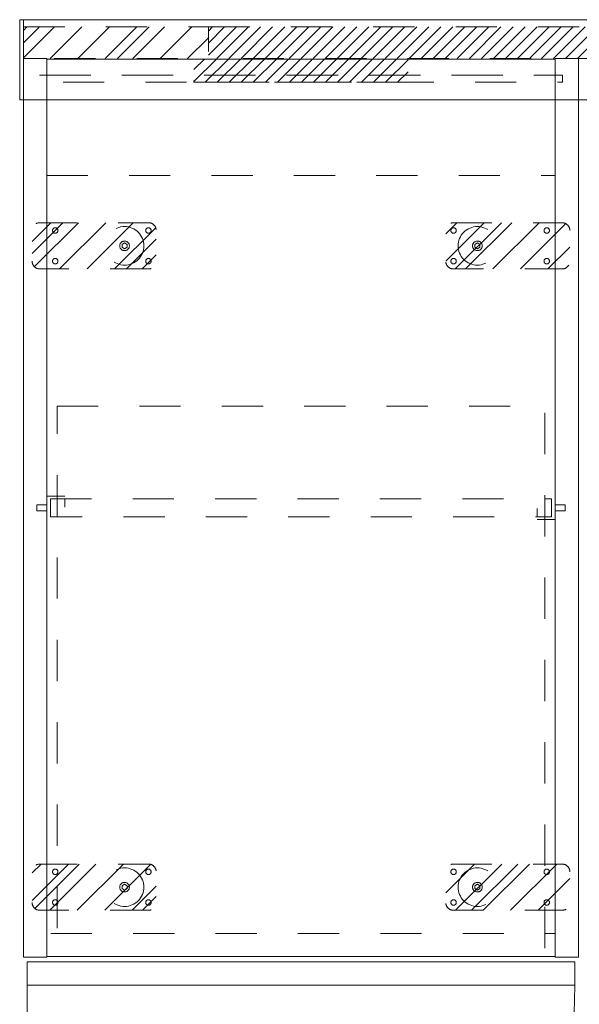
# Model space of a CAD drawing. Header units: inches. Extents: x -462 to -288, y -230 to 11.
# Tile 3 of 58: x -426 to -408, y -21 to 11. Entities that reach past the tile are written whole.
import ezdxf

# ---------------------------------------------------------------- set-up
doc = ezdxf.new("R2010")
doc.units = ezdxf.units.IN
doc.header["$LTSCALE"] = 32
doc.header["$MEASUREMENT"] = 0
doc.linetypes.add('Dash Style-1', pattern=[0.083328, 0.041656, -0.041672])
for name, color, linetype, lineweight in [('DashLine', 7, 'Dash Style-1', 13), ('DashLineFill', 7, 'Dash Style-1', 13), ('Drawing', 7, 'Continuous', 18), ('None', 7, 'Continuous', 18), ('SolidLine', 7, 'Continuous', 15), ('Wood_1-H', 7, 'Continuous', 13)]:
    doc.layers.add(name, color=color, linetype=linetype, lineweight=lineweight)
doc.layers.add('Electrical', color=1, linetype='Dash Style-1', lineweight=15, true_color=0xff0000)
pattern_1 = [(45, (0, 0), (-0.3333333, -0.7222222), [])]
pattern_2 = [(45, (0, 0), (-1.613, 1.9357), []), (45, (-1.0608, 1.0608), (-0.472346, 0.41676), [])]

# ---------------------------------------------------------------- blocks, each defined once
blk = doc.blocks.new('Group')
at = {"layer": 'DashLineFill', "linetype": 'Continuous', "lineweight": 13}
h = blk.add_hatch(dxfattribs=at)
h.set_pattern_fill('Steel', color=253, style=0, pattern_type=2)
h.set_pattern_definition(pattern_2)
h.paths.add_polyline_path([(0, 0), (5.984, 0), (5.984, -1.024), (0, -1.024)])
at = {"layer": 'Electrical', "linetype": 'Continuous', "lineweight": 5, "true_color": 0xdd0000}
h = blk.add_hatch(dxfattribs=at)
h.set_pattern_fill('ElectricalHatch', color=12, style=0, pattern_type=2)
h.set_pattern_definition(pattern_1)
h.paths.add_polyline_path([(5.984, 0), (36.024, 0), (36.024, -1.024), (5.984, -1.024)])
at = {"layer": 'DashLineFill', "flags": 128}
blk.add_lwpolyline([(0, 0), (5.984, 0), (5.984, -1.024), (0, -1.024)], close=True, dxfattribs=at)
at = {"layer": 'Electrical', "flags": 128}
blk.add_lwpolyline([(5.984, 0), (36.024, 0), (36.024, -1.024), (5.984, -1.024)], close=True, dxfattribs=at)
blk = doc.blocks.new('Group-4')
at = {"layer": 'SolidLine', "flags": 128}
for points in [[(-0.126, 0.236), (0, 0.236), (0, -2.362), (-0.126, -2.362)], [(0, 0.236), (72, 0.236), (72, -2.362), (0, -2.362)]]:
    blk.add_lwpolyline(points, close=True, dxfattribs=at)
at = {"layer": 'None'}
blk.add_blockref('Group', (0, 0), dxfattribs=at)
blk = doc.blocks.new('SL Wall Panel (2D)')
at = {"layer": 'None'}
blk.add_blockref('Group-4', (0, 0), dxfattribs=at)
at = {"layer": 'Drawing', "color": 0, "flags": 1}
for tag in ['Catalog', 'Option1', 'Option2', 'Option3', 'Option4', 'Option5', 'Option6', 'Option7', 'Option8', 'Option9', 'Option10', 'Option11', 'Option12', 'Custom', 'Tag', 'FinishGroup', 'Discount', 'Item1', 'Item2', 'Item3', 'Item4', 'Item5', 'Item6', 'Item7', 'Item8', 'Item9', 'Item10', 'Item11', 'Item12', 'Item13', 'Item14', 'Item15', 'Item16', 'Item17', 'Item18', 'Item19', 'Item20', 'Item21', 'Item22', 'Item23', 'Item24', 'Item25']:
    blk.add_attdef(tag, (-102.499, -216.571), '', height=0.00709, dxfattribs=at)
blk = doc.blocks.new('1BP8DW-Leveler (2D)')
at = {"layer": 'DashLine', "flags": 128}
for points in [[(0.625, 0), (0.622, -0.061), (0.613, -0.122), (0.598, -0.181), (0.577, -0.239), (0.551, -0.295), (0.52, -0.347), (0.483, -0.396), (0.442, -0.442), (0.396, -0.483), (0.347, -0.52), (0.295, -0.551), (0.239, -0.577), (0.181, -0.598), (0.122, -0.613), (0.061, -0.622), (0, -0.625), (-0.061, -0.622), (-0.122, -0.613), (-0.181, -0.598), (-0.239, -0.577), (-0.295, -0.551), (-0.347, -0.52), (-0.396, -0.483), (-0.442, -0.442), (-0.483, -0.396), (-0.52, -0.347), (-0.551, -0.295), (-0.577, -0.239), (-0.598, -0.181), (-0.613, -0.122), (-0.622, -0.061), (-0.625, 0), (-0.622, 0.061), (-0.613, 0.122), (-0.598, 0.181), (-0.577, 0.239), (-0.551, 0.295), (-0.52, 0.347), (-0.483, 0.396), (-0.442, 0.442), (-0.396, 0.483), (-0.347, 0.52), (-0.295, 0.551), (-0.239, 0.577), (-0.181, 0.598), (-0.122, 0.613), (-0.061, 0.622), (0, 0.625), (0.061, 0.622), (0.122, 0.613), (0.181, 0.598), (0.239, 0.577), (0.295, 0.551), (0.347, 0.52), (0.396, 0.483), (0.442, 0.442), (0.483, 0.396), (0.52, 0.347), (0.551, 0.295), (0.577, 0.239), (0.598, 0.181), (0.613, 0.122), (0.622, 0.061)], [(0, 0.156), (0.015, 0.155), (0.03, 0.153), (0.045, 0.15), (0.06, 0.144), (0.074, 0.138), (0.087, 0.13), (0.099, 0.121), (0.11, 0.11), (0.121, 0.099), (0.13, 0.087), (0.138, 0.074), (0.144, 0.06), (0.15, 0.045), (0.153, 0.03), (0.155, 0.015), (0.156, 0), (0.155, -0.015), (0.153, -0.03), (0.15, -0.045), (0.144, -0.06), (0.138, -0.074), (0.13, -0.087), (0.121, -0.099), (0.11, -0.11), (0.099, -0.121), (0.087, -0.13), (0.074, -0.138), (0.06, -0.144), (0.045, -0.15), (0.03, -0.153), (0.015, -0.155), (0, -0.156), (-0.015, -0.155), (-0.03, -0.153), (-0.045, -0.15), (-0.06, -0.144), (-0.074, -0.138), (-0.087, -0.13), (-0.099, -0.121), (-0.11, -0.11), (-0.121, -0.099), (-0.13, -0.087), (-0.138, -0.074), (-0.144, -0.06), (-0.15, -0.045), (-0.153, -0.03), (-0.155, -0.015), (-0.156, 0), (-0.155, 0.015), (-0.153, 0.03), (-0.15, 0.045), (-0.144, 0.06), (-0.138, 0.074), (-0.13, 0.087), (-0.121, 0.099), (-0.11, 0.11), (-0.099, 0.121), (-0.087, 0.13), (-0.074, 0.138), (-0.06, 0.144), (-0.045, 0.15), (-0.03, 0.153), (-0.015, 0.155)], [(0, 0.094), (-0.081, 0.047), (-0.081, -0.047), (0, -0.094), (0.081, -0.047), (0.081, 0.047)]]:
    blk.add_lwpolyline(points, close=True, dxfattribs=at)
blk = doc.blocks.new('Slate-LSVS-Leveler (2D)')
at = {"layer": 'DashLineFill', "linetype": 'Continuous', "lineweight": 13}
h = blk.add_hatch(dxfattribs=at)
h.set_pattern_fill('Steel', color=253, style=0, pattern_type=2)
h.set_pattern_definition(pattern_2)
edge = h.paths.add_edge_path()
edge.add_arc((-2.74, -0.496), 0.252, 180, 270)
edge.add_line((-2.74, -0.748), (0.772, -0.748))
edge.add_arc((0.772, -0.496), 0.252, 270, 360)
edge.add_line((1.024, -0.496), (1.024, 0.496))
edge.add_arc((0.772, 0.496), 0.252, 0, 90)
edge.add_line((0.772, 0.748), (-2.74, 0.748))
edge.add_arc((-2.74, 0.496), 0.252, 90, 180)
edge.add_line((-2.992, 0.496), (-2.992, -0.496))
at = {"layer": 'DashLineFill', "flags": 128}
blk.add_lwpolyline([(-2.992, -0.496, 0.414214), (-2.74, -0.748), (0.772, -0.748, 0.414214), (1.024, -0.496), (1.024, 0.496, 0.414214), (0.772, 0.748), (-2.74, 0.748, 0.414214), (-2.992, 0.496)], format="xyb", close=True, dxfattribs=at)
at = {"layer": 'SolidLine', "flags": 128}
for points in [[(-2.244, 0.585), (-2.235, 0.584), (-2.227, 0.583), (-2.218, 0.581), (-2.21, 0.578), (-2.202, 0.574), (-2.195, 0.57), (-2.188, 0.565), (-2.181, 0.559), (-2.176, 0.552), (-2.17, 0.545), (-2.166, 0.538), (-2.162, 0.53), (-2.159, 0.522), (-2.157, 0.513), (-2.156, 0.505), (-2.156, 0.496), (-2.156, 0.487), (-2.157, 0.479), (-2.159, 0.47), (-2.162, 0.462), (-2.166, 0.454), (-2.17, 0.447), (-2.176, 0.44), (-2.181, 0.433), (-2.188, 0.428), (-2.195, 0.422), (-2.202, 0.418), (-2.21, 0.414), (-2.218, 0.411), (-2.227, 0.409), (-2.235, 0.408), (-2.244, 0.407), (-2.253, 0.408), (-2.261, 0.409), (-2.27, 0.411), (-2.278, 0.414), (-2.286, 0.418), (-2.293, 0.422), (-2.3, 0.428), (-2.307, 0.433), (-2.313, 0.44), (-2.318, 0.447), (-2.322, 0.454), (-2.326, 0.462), (-2.329, 0.47), (-2.331, 0.479), (-2.332, 0.487), (-2.333, 0.496), (-2.332, 0.505), (-2.331, 0.513), (-2.329, 0.522), (-2.326, 0.53), (-2.322, 0.538), (-2.318, 0.545), (-2.313, 0.552), (-2.307, 0.559), (-2.3, 0.565), (-2.293, 0.57), (-2.286, 0.574), (-2.278, 0.578), (-2.27, 0.581), (-2.261, 0.583), (-2.253, 0.584)], [(0.772, 0.585), (0.78, 0.584), (0.789, 0.583), (0.797, 0.581), (0.806, 0.578), (0.813, 0.574), (0.821, 0.57), (0.828, 0.565), (0.834, 0.559), (0.84, 0.552), (0.845, 0.545), (0.85, 0.538), (0.853, 0.53), (0.856, 0.522), (0.859, 0.513), (0.86, 0.505), (0.86, 0.496), (0.86, 0.487), (0.859, 0.479), (0.856, 0.47), (0.853, 0.462), (0.85, 0.454), (0.845, 0.447), (0.84, 0.44), (0.834, 0.433), (0.828, 0.428), (0.821, 0.422), (0.813, 0.418), (0.806, 0.414), (0.797, 0.411), (0.789, 0.409), (0.78, 0.408), (0.772, 0.407), (0.763, 0.408), (0.754, 0.409), (0.746, 0.411), (0.738, 0.414), (0.73, 0.418), (0.722, 0.422), (0.715, 0.428), (0.709, 0.433), (0.703, 0.44), (0.698, 0.447), (0.694, 0.454), (0.69, 0.462), (0.687, 0.47), (0.685, 0.479), (0.683, 0.487), (0.683, 0.496), (0.683, 0.505), (0.685, 0.513), (0.687, 0.522), (0.69, 0.53), (0.694, 0.538), (0.698, 0.545), (0.703, 0.552), (0.709, 0.559), (0.715, 0.565), (0.722, 0.57), (0.73, 0.574), (0.738, 0.578), (0.746, 0.581), (0.754, 0.583), (0.763, 0.584)], [(-2.244, -0.407), (-2.235, -0.408), (-2.227, -0.409), (-2.218, -0.411), (-2.21, -0.414), (-2.202, -0.418), (-2.195, -0.422), (-2.188, -0.428), (-2.181, -0.433), (-2.176, -0.44), (-2.17, -0.447), (-2.166, -0.454), (-2.162, -0.462), (-2.159, -0.47), (-2.157, -0.479), (-2.156, -0.487), (-2.156, -0.496), (-2.156, -0.505), (-2.157, -0.513), (-2.159, -0.522), (-2.162, -0.53), (-2.166, -0.538), (-2.17, -0.545), (-2.176, -0.552), (-2.181, -0.559), (-2.188, -0.565), (-2.195, -0.57), (-2.202, -0.574), (-2.21, -0.578), (-2.218, -0.581), (-2.227, -0.583), (-2.235, -0.584), (-2.244, -0.585), (-2.253, -0.584), (-2.261, -0.583), (-2.27, -0.581), (-2.278, -0.578), (-2.286, -0.574), (-2.293, -0.57), (-2.3, -0.565), (-2.307, -0.559), (-2.313, -0.552), (-2.318, -0.545), (-2.322, -0.538), (-2.326, -0.53), (-2.329, -0.522), (-2.331, -0.513), (-2.332, -0.505), (-2.333, -0.496), (-2.332, -0.487), (-2.331, -0.479), (-2.329, -0.47), (-2.326, -0.462), (-2.322, -0.454), (-2.318, -0.447), (-2.313, -0.44), (-2.307, -0.433), (-2.3, -0.428), (-2.293, -0.422), (-2.286, -0.418), (-2.278, -0.414), (-2.27, -0.411), (-2.261, -0.409), (-2.253, -0.408)], [(0.772, -0.407), (0.78, -0.408), (0.789, -0.409), (0.797, -0.411), (0.806, -0.414), (0.813, -0.418), (0.821, -0.422), (0.828, -0.428), (0.834, -0.433), (0.84, -0.44), (0.845, -0.447), (0.85, -0.454), (0.853, -0.462), (0.856, -0.47), (0.859, -0.479), (0.86, -0.487), (0.86, -0.496), (0.86, -0.505), (0.859, -0.513), (0.856, -0.522), (0.853, -0.53), (0.85, -0.538), (0.845, -0.545), (0.84, -0.552), (0.834, -0.559), (0.828, -0.565), (0.821, -0.57), (0.813, -0.574), (0.806, -0.578), (0.797, -0.581), (0.789, -0.583), (0.78, -0.584), (0.772, -0.585), (0.763, -0.584), (0.754, -0.583), (0.746, -0.581), (0.738, -0.578), (0.73, -0.574), (0.722, -0.57), (0.715, -0.565), (0.709, -0.559), (0.703, -0.552), (0.698, -0.545), (0.694, -0.538), (0.69, -0.53), (0.687, -0.522), (0.685, -0.513), (0.683, -0.505), (0.683, -0.496), (0.683, -0.487), (0.685, -0.479), (0.687, -0.47), (0.69, -0.462), (0.694, -0.454), (0.698, -0.447), (0.703, -0.44), (0.709, -0.433), (0.715, -0.428), (0.722, -0.422), (0.73, -0.418), (0.738, -0.414), (0.746, -0.411), (0.754, -0.409), (0.763, -0.408)]]:
    blk.add_lwpolyline(points, close=True, dxfattribs=at)
at = {"layer": 'DashLine', "color": 7}
blk.add_blockref('1BP8DW-Leveler (2D)', (0, 0), dxfattribs=at)
blk = doc.blocks.new('SlateCoatRodBracket (2D)')
at = {"layer": 'DashLine', "flags": 128}
for points in [[(0, -0.374), (0, 0.374), (0.591, 0.374), (0.591, -0.374)], [(-0.315, -0.098), (-0.315, 0.098), (0, 0.098), (0, -0.098)], [(0.118, -0.295), (0.118, 0.295), (0.591, 0.295), (0.591, -0.295)]]:
    blk.add_lwpolyline(points, close=True, dxfattribs=at)
blk = doc.blocks.new('Group-19')
at = {"layer": 'DashLine', "flags": 128}
blk.add_lwpolyline([(1.083, -11.26), (16.87, -11.26), (16.87, -29.252), (1.083, -29.252)], close=True, dxfattribs=at)
blk = doc.blocks.new('Group-20')
at = {"layer": 'DashLine', "flags": 128}
blk.add_lwpolyline([(1.083, -11.26), (16.87, -11.26), (16.87, -29.252), (1.083, -29.252)], close=True, dxfattribs=at)
blk = doc.blocks.new('Group-21')
at = {"layer": 'DashLine', "flags": 128}
blk.add_lwpolyline([(1.083, -11.26), (16.87, -11.26), (16.87, -29.252), (1.083, -29.252)], close=True, dxfattribs=at)
blk = doc.blocks.new('Group-22')
at = {"layer": 'Electrical', "linetype": 'Continuous', "lineweight": 5, "true_color": 0xdd0000}
h = blk.add_hatch(dxfattribs=at)
h.set_pattern_fill('ElectricalHatch', color=12, style=0, pattern_type=2)
h.set_pattern_definition(pattern_1)
h.paths.add_polyline_path([(5.512, -0.02), (12.441, -0.02), (12.441, -0.768), (5.512, -0.768)])
at = {"layer": 'DashLine'}
blk.add_line((0.118, -30), (0.118, -47.717), dxfattribs=at)
at = {"layer": 'DashLine', "flags": 128}
for points in [[(0.748, -0.02), (17.205, -0.02), (17.205, -0.531), (0.748, -0.531)], [(0.512, -0.531), (17.441, -0.531), (17.441, -0.768), (0.512, -0.768)], [(0.748, -3.78), (17.205, -3.78), (17.205, -28.327), (0.748, -28.327)], [(0.866, -14.252), (17.087, -14.252), (17.087, -14.842), (0.866, -14.842)]]:
    blk.add_lwpolyline(points, close=True, dxfattribs=at)
at = {"layer": 'DashLine'}
blk.add_arc((0, -30), 17.835, 270, 0, dxfattribs=at)
at = {"layer": 'Electrical', "flags": 128}
blk.add_lwpolyline([(5.512, -0.02), (12.441, -0.02), (12.441, -0.768), (5.512, -0.768)], close=True, dxfattribs=at)
at = {"layer": 'SolidLine', "flags": 128}
for points in [[(0, 0), (0.748, 0), (0.748, -29.094), (0, -29.094)], [(17.205, 0), (17.953, 0), (17.953, -29.094), (17.205, -29.094)], [(0.748, -0.02), (17.205, -0.02), (17.205, -29.075), (0.748, -29.075)], [(0.118, -29.252), (17.835, -29.252), (17.835, -30), (0.118, -30)], [(0.118, -29.252), (17.835, -29.252), (17.835, -30), (0.118, -30)]]:
    blk.add_lwpolyline(points, close=True, dxfattribs=at)
at = {"layer": 'None', "color": 7}
for p in [(3.268, -6.063), (3.268, -26.831)]:
    blk.add_blockref('Slate-LSVS-Leveler (2D)', p, dxfattribs=at)
at = {"layer": 'None', "color": 7, "rotation": 180}
for p in [(14.685, -6.063), (14.685, -26.831)]:
    blk.add_blockref('Slate-LSVS-Leveler (2D)', p, dxfattribs=at)
at = {"layer": 'None'}
for name in ['Group-19', 'Group-20', 'Group-21']:
    blk.add_blockref(name, (0, 0), dxfattribs=at)
at = {"layer": 'Wood_1-H', "color": 7}
blk.add_blockref('SlateCoatRodBracket (2D)', (0.748, -14.547), dxfattribs=at)
at = {"layer": 'Wood_1-H', "color": 7, "rotation": 180}
blk.add_blockref('SlateCoatRodBracket (2D)', (17.205, -14.547), dxfattribs=at)
blk = doc.blocks.new('Group-23')
at = {"layer": 'None'}
blk.add_blockref('Group-22', (0, 0), dxfattribs=at)
blk = doc.blocks.new('SL Vertical Storage (2D)')
at = {"layer": 'None'}
blk.add_blockref('Group-23', (0, 0), dxfattribs=at)
at = {"layer": 'Drawing', "color": 0, "flags": 1}
for tag in ['Catalog', 'Option1', 'Option2', 'Option3', 'Option4', 'Option5', 'Option6', 'Option7', 'Option8', 'Option9', 'Option10', 'Option11', 'Option12', 'Custom', 'Tag', 'FinishGroup', 'Discount', 'Item1', 'Item2', 'Item3', 'Item4', 'Item5', 'Item6', 'Item7', 'Item8', 'Item9', 'Item10', 'Item11', 'Item12', 'Item13', 'Item14', 'Item15', 'Item16', 'Item17', 'Item18', 'Item19', 'Item20', 'Item21', 'Item22', 'Item23', 'Item24', 'Item25']:
    blk.add_attdef(tag, (-66.544, -22.881), '', height=0.00709, dxfattribs=at)

msp = doc.modelspace()

# ---------------------------------------------------------------- block references
at = {"layer": 'Drawing'}
for name, p in [('SL Wall Panel (2D)', (-426.004, 11)), ('SL Vertical Storage (2D)', (-426.004, 9.976))]:
    msp.add_blockref(name, p, dxfattribs=at)

doc.saveas('drawing.dxf')
